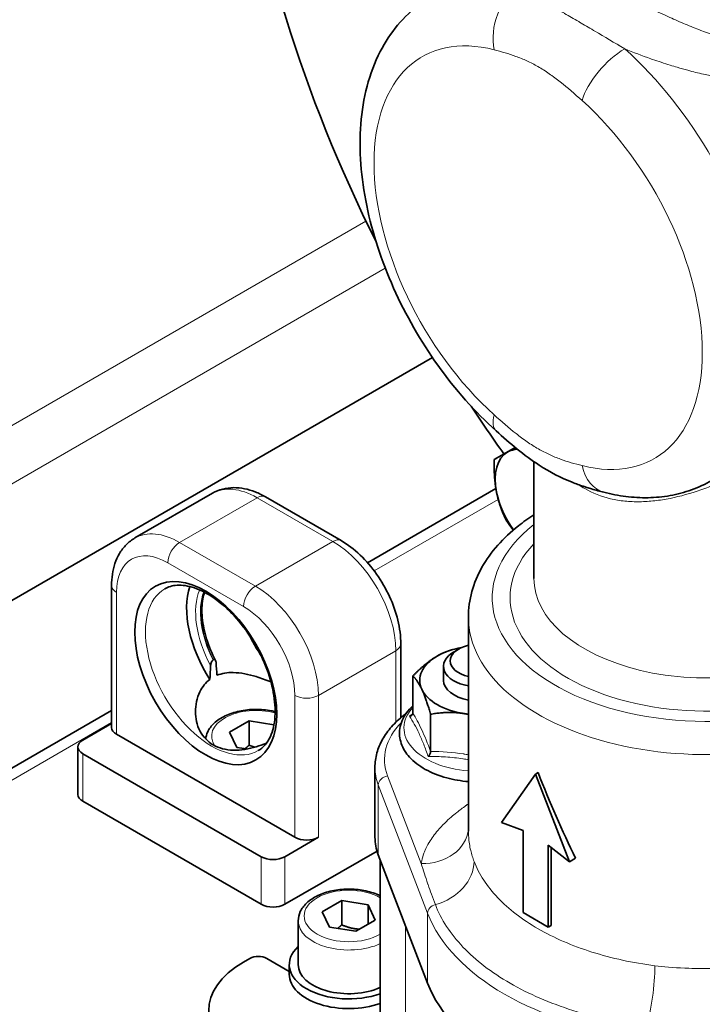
# Model space of a CAD drawing. Header units: millimetres. Extents: x 0 to 2970, y 0 to 2100.
# Tile 8 of 41: x 451 to 486, y 281 to 332. Entities that reach past the tile are written whole.
import ezdxf

# ---------------------------------------------------------------- set-up
doc = ezdxf.new("R2010")
doc.units = ezdxf.units.MM
doc.header["$LTSCALE"] = 5
doc.layers.add('Spigoli tangenti visibili(ISO)', color=7, linetype='Continuous', lineweight=15, true_color=0x00803f)
doc.layers.add('Spigoli visibili(ISO)', color=7, linetype='Continuous', lineweight=35)

msp = doc.modelspace()

# ---------------------------------------------------------------- linework, layer by layer
at = {"layer": 'Spigoli tangenti visibili(ISO)'}
for p, q in [((484.969, 329.865), (484.969, 329.865)), ((445.56, 308.335), (468.78, 321.74)), ((469.796, 319.265), (446.886, 306.038)), ((458.995, 304.865), (463.061, 307.212)), ((467.039, 304.916), (463.061, 307.212)), ((475.726, 307.125), (469.215, 303.366)), ((462.973, 302.568), (458.995, 304.865)), ((467.039, 304.916), (462.973, 302.568)), ((462.354, 301.497), (458.377, 303.793)), ((455.681, 302.237), (455.681, 294.786)), ((470.353, 299.175), (466.287, 296.827)), ((470.353, 299.175), (470.353, 295.421)), ((465.05, 296.827), (465.05, 289.377)), ((466.287, 296.827), (466.287, 289.377)), ((455.424, 295.404), (417.055, 273.251)), ((453.913, 293.765), (453.913, 291.265)), ((469.915, 292.598), (471.684, 287.992)), ((469.427, 292.127), (469.427, 288.453)), ((472.016, 285.385), (469.427, 292.127)), ((463.282, 288.356), (463.282, 285.856)), ((464.519, 288.356), (464.519, 285.856)), ((472.016, 285.385), (472.016, 281.71)), ((470.861, 284.718), (470.861, 276.504))]:
    msp.add_line(p, q, dxfattribs=at)
for centre, major_axis, ratio, start_param, end_param in [((477.284, 331.757), (0.622, 2.421), 0.710751, 0.608076, 2.178873), ((477.822, 319.817), (-6.094, 10.555), 0.57735, 5.768584, 8.368583), ((481.895, 329.095), (-1.67, -1.86), 0.40187, 4.030187, 5.600983), ((479.59, 320.837), (7.344, -12.72), 0.57735, 0, 2.085398), ((477.822, 319.817), (6.094, -10.555), 0.57735, 5.768584, 8.368583), ((477.284, 312.58), (-1.67, -1.86), 0.40187, 5.600983, 6.283185), ((481.895, 309.918), (-0.622, -2.421), 0.710751, 5.320465, 6.283073), ((463.061, 303.385), (-2.344, 4.059), 0.57735, 5.497787, 6.283185), ((463.061, 306.498), (0.437, 0.758), 0.57735, 0, 0.785398), ((486.661, 301.956), (-11.25, 0), 0.57735, 5.649001, 8.63938), ((458.995, 301.037), (-2.344, 4.059), 0.57735, 5.497787, 6.283185), ((458.377, 300.68), (-1.906, 3.302), 0.57735, 5.497787, 7.068583), ((458.995, 304.15), (-0.437, -0.758), 0.57735, 3.926991, 5.497787), ((467.039, 304.201), (0.437, 0.758), 0.57735, 0, 0.785398), ((467.039, 301.088), (-2.344, 4.059), 0.57735, 3.926991, 5.497787), ((486.661, 301.956), (-10.313, 0), 0.57735, 5.785705, 8.63938), ((456.299, 302.594), (-0.875, 0), 0.57735, 0, 0.785398), ((462.973, 301.854), (0.437, 0.758), 0.57735, 0.785398, 2.356194), ((462.973, 298.741), (-2.344, 4.059), 0.57735, 3.926991, 5.497787), ((486.661, 302.976), (-9.063, 0), 0.57735, 0, 2.356194), ((460.67, 298.177), (-2.453, 4.249), 0.57735, 0, 3.141593), ((462.873, 299.449), (2.147, -3.719), 0.57735, 3.551121, 4.663669), ((463.005, 299.525), (2.063, -3.572), 0.57735, 3.576504, 4.614678), ((463.029, 299.539), (2.063, -3.572), 0.57735, 3.585063, 4.614678), ((462.354, 298.384), (-1.906, 3.302), 0.57735, 3.926991, 5.497787), ((486.661, 300.935), (-12.5, 0), 0.57735, 0, 2.356194), ((465.364, 300.887), (2.453, -4.249), 0.57735, 4.564337, 4.860441), ((469.734, 299.532), (0.875, 0), 0.57735, 5.497787, 6.283185), ((465.669, 297.184), (0.875, 0), 0.57735, 3.926991, 5.497787), ((463.017, 294.684), (-2.344, 0), 0.57735, 4.274612, 6.662657), ((474.728, 295.118), (-3.954, 0), 0.57735, 5.791301, 7.709951), ((476.632, 293.457), (-6.879, 0), 0.57735, 5.76986, 6.501351), ((476.632, 293.049), (-7.379, 0), 0.57735, 0, 0.218166), ((469.915, 292.189), (-0.467, -0.179), 0.797142, 4.415353, 5.986149), ((471.684, 290.023), (2.482, -0.161), 0.815924, 4.765511, 6.252044), ((472.016, 287.8), (2.334, 0.896), 0.797142, 4.582801, 5.986149), ((467.878, 285.243), (-2.344, 0), 0.57735, 3.927803, 8.638567), ((472.504, 285.447), (-0.467, -0.179), 0.797142, 4.582801, 5.986149), ((467.878, 284.988), (-2.656, 0), 0.57735, 0, 2.243893), ((486.661, 287.259), (-15, 0), 0.57735, 0.218166, 1.35263), ((483.414, 281.219), (-0.317, -2.48), 0.176722, 0.794281, 2.197629)]:
    msp.add_ellipse(centre, major_axis=major_axis, ratio=ratio, start_param=start_param, end_param=end_param, dxfattribs=at)
for points, knots in [([(477.598, 336.878), (477.598, 336.858), (477.6, 336.837), (477.603, 336.817), (477.62, 336.702), (477.685, 336.581), (477.802, 336.444), (477.86, 336.375), (477.932, 336.303), (478.016, 336.227), (478.1, 336.152), (478.196, 336.072), (478.306, 335.988), (478.416, 335.904), (478.538, 335.815), (478.675, 335.721), (478.812, 335.627), (478.964, 335.526), (479.127, 335.422), (479.453, 335.215), (479.823, 334.991), (480.24, 334.751), (480.344, 334.69), (480.451, 334.629), (480.561, 334.567), (480.672, 334.504), (480.785, 334.441), (480.9, 334.377), (481.129, 334.249), (481.365, 334.12), (481.607, 333.99), (481.849, 333.86), (482.097, 333.729), (482.352, 333.597), (482.606, 333.465), (482.868, 333.332), (483.132, 333.2), (483.659, 332.938), (484.192, 332.683), (484.733, 332.44), (485.003, 332.318), (485.276, 332.199), (485.548, 332.085), (485.82, 331.971), (486.091, 331.862), (486.361, 331.759), (486.9, 331.552), (487.437, 331.367), (487.975, 331.213), (488.244, 331.136), (488.511, 331.067), (488.775, 331.008), (489.039, 330.949), (489.301, 330.901), (489.56, 330.863), (490.078, 330.789), (490.587, 330.759), (491.091, 330.795), (491.343, 330.813), (491.591, 330.848), (491.832, 330.901), (492.072, 330.953), (492.307, 331.024), (492.534, 331.116)], [0.01076925, 0.01076925, 0.01076925, 0.01076925, 0.01127665, 0.01127665, 0.01127665, 0.01409581, 0.01409581, 0.01409581, 0.01550539, 0.01550539, 0.01550539, 0.01691497, 0.01691497, 0.01691497, 0.01832455, 0.01832455, 0.01832455, 0.01973413, 0.01973413, 0.01973413, 0.02255329, 0.02255329, 0.02255329, 0.02325808, 0.02325808, 0.02325808, 0.02396287, 0.02396287, 0.02396287, 0.02537245, 0.02537245, 0.02537245, 0.02678203, 0.02678203, 0.02678203, 0.02819161, 0.02819161, 0.02819161, 0.03101078, 0.03101078, 0.03101078, 0.03242036, 0.03242036, 0.03242036, 0.03382994, 0.03382994, 0.03382994, 0.0366491, 0.0366491, 0.0366491, 0.03805868, 0.03805868, 0.03805868, 0.03946826, 0.03946826, 0.03946826, 0.04228742, 0.04228742, 0.04228742, 0.043697, 0.043697, 0.043697, 0.04510658, 0.04510658, 0.04510658, 0.04510658]), ([(476.812, 333.997), (477.123, 333.824), (477.464, 333.637), (477.836, 333.429), (477.857, 333.417), (477.879, 333.404), (477.901, 333.392), (478.084, 333.289), (478.275, 333.182), (478.474, 333.069), (478.704, 332.938), (478.945, 332.8), (479.198, 332.654), (479.201, 332.652), (479.205, 332.65), (479.209, 332.648), (479.446, 332.511), (479.696, 332.366), (479.95, 332.217), (479.962, 332.21), (479.975, 332.202), (479.988, 332.195), (480.23, 332.054), (480.476, 331.908), (480.727, 331.76), (480.751, 331.747), (480.774, 331.733), (480.797, 331.719), (481.304, 331.42), (481.829, 331.107), (482.368, 330.789)], [0, 0, 0, 0, 0.00306596, 0.00306596, 0.00306596, 0.00324549, 0.00324549, 0.00324549, 0.00473871, 0.00473871, 0.00473871, 0.00646584, 0.00646584, 0.00646584, 0.00649097, 0.00649097, 0.00649097, 0.00811371, 0.00811371, 0.00811371, 0.00819513, 0.00819513, 0.00819513, 0.00973646, 0.00973646, 0.00973646, 0.00987967, 0.00987967, 0.00987967, 0.01298194, 0.01298194, 0.01298194, 0.01298194]), ([(480.127, 328.074), (479.749, 328.414), (479.369, 328.747), (478.983, 329.051), (478.791, 329.203), (478.597, 329.348), (478.401, 329.483), (478.206, 329.618), (478.008, 329.744), (477.812, 329.857), (477.616, 329.969), (477.421, 330.07), (477.228, 330.159), (477.035, 330.248), (476.843, 330.326), (476.652, 330.395), (476.271, 330.534), (475.893, 330.639), (475.517, 330.736)], [0, 0, 0, 0, 0.00265822, 0.00265822, 0.00265822, 0.00398732, 0.00398732, 0.00398732, 0.00531643, 0.00531643, 0.00531643, 0.00664554, 0.00664554, 0.00664554, 0.00797465, 0.00797465, 0.00797465, 0.01063286, 0.01063286, 0.01063286, 0.01063286]), ([(492.877, 329.643), (492.609, 329.527), (492.334, 329.429), (492.051, 329.349), (491.941, 329.317), (491.83, 329.289), (491.717, 329.263), (491.542, 329.222), (491.364, 329.187), (491.184, 329.159), (491.158, 329.154), (491.131, 329.15), (491.104, 329.146), (490.898, 329.116), (490.689, 329.093), (490.479, 329.077), (490.122, 329.05), (489.761, 329.045), (489.394, 329.056), (489.093, 329.066), (488.788, 329.087), (488.478, 329.12), (488.276, 329.141), (488.072, 329.167), (487.866, 329.198), (487.76, 329.214), (487.653, 329.23), (487.546, 329.248), (487.426, 329.269), (487.305, 329.29), (487.184, 329.313), (486.957, 329.357), (486.729, 329.405), (486.5, 329.457), (486.228, 329.519), (485.955, 329.587), (485.681, 329.661), (485.495, 329.711), (485.309, 329.764), (485.122, 329.819), (484.999, 329.855), (484.875, 329.893), (484.751, 329.931), (484.442, 330.028), (484.132, 330.13), (483.826, 330.237), (483.795, 330.248), (483.763, 330.259), (483.732, 330.27), (483.272, 330.433), (482.818, 330.606), (482.368, 330.789)], [0, 0, 0, 0, 0.0016939, 0.0016939, 0.0016939, 0.00235279, 0.00235279, 0.00235279, 0.00337812, 0.00337812, 0.00337812, 0.00352919, 0.00352919, 0.00352919, 0.00470559, 0.00470559, 0.00470559, 0.00670128, 0.00670128, 0.00670128, 0.00833973, 0.00833973, 0.00833973, 0.00941117, 0.00941117, 0.00941117, 0.00996319, 0.00996319, 0.00996319, 0.01058757, 0.01058757, 0.01058757, 0.01176397, 0.01176397, 0.01176397, 0.01316594, 0.01316594, 0.01316594, 0.01411676, 0.01411676, 0.01411676, 0.01474508, 0.01474508, 0.01474508, 0.01630983, 0.01630983, 0.01630983, 0.01646955, 0.01646955, 0.01646955, 0.01882235, 0.01882235, 0.01882235, 0.01882235]), ([(475.517, 311.559), (475.895, 311.219), (476.275, 310.886), (476.66, 310.582), (476.853, 310.43), (477.047, 310.286), (477.243, 310.15), (477.438, 310.015), (477.636, 309.889), (477.832, 309.777), (478.028, 309.664), (478.223, 309.564), (478.416, 309.475), (478.609, 309.386), (478.801, 309.308), (478.991, 309.238), (479.373, 309.099), (479.751, 308.994), (480.127, 308.897)], [0, 0, 0, 0, 0.00265822, 0.00265822, 0.00265822, 0.00398732, 0.00398732, 0.00398732, 0.00531643, 0.00531643, 0.00531643, 0.00664554, 0.00664554, 0.00664554, 0.00797465, 0.00797465, 0.00797465, 0.01063286, 0.01063286, 0.01063286, 0.01063286]), ([(492.534, 310.755), (492.079, 310.49), (491.603, 310.211), (491.108, 309.925), (490.861, 309.783), (490.608, 309.639), (490.351, 309.495), (490.093, 309.351), (489.832, 309.207), (489.571, 309.068), (489.049, 308.789), (488.522, 308.523), (487.986, 308.278), (487.718, 308.156), (487.447, 308.038), (487.178, 307.929), (486.908, 307.82), (486.639, 307.719), (486.37, 307.626), (485.832, 307.44), (485.294, 307.287), (484.751, 307.179), (484.48, 307.124), (484.209, 307.081), (483.942, 307.051), (483.675, 307.021), (483.411, 307.004), (483.15, 307.001), (482.889, 306.998), (482.631, 307.008), (482.376, 307.034), (482.12, 307.06), (481.867, 307.102), (481.624, 307.159), (481.137, 307.274), (480.684, 307.45), (480.265, 307.69), (480.161, 307.75), (480.058, 307.814), (479.958, 307.882), (479.949, 307.888), (479.941, 307.893), (479.932, 307.899)], [0, 0, 0, 0, 0.00281916, 0.00281916, 0.00281916, 0.00422874, 0.00422874, 0.00422874, 0.00563832, 0.00563832, 0.00563832, 0.00845748, 0.00845748, 0.00845748, 0.00986706, 0.00986706, 0.00986706, 0.01127665, 0.01127665, 0.01127665, 0.01409581, 0.01409581, 0.01409581, 0.01550539, 0.01550539, 0.01550539, 0.01691497, 0.01691497, 0.01691497, 0.01832455, 0.01832455, 0.01832455, 0.01973413, 0.01973413, 0.01973413, 0.02255329, 0.02255329, 0.02255329, 0.02325808, 0.02325808, 0.02325808, 0.02331822, 0.02331822, 0.02331822, 0.02331822]), ([(471.243, 295.897), (471.399, 295.646), (471.554, 295.361), (471.71, 295.026), (471.865, 294.69), (472.021, 294.304), (472.177, 293.884)], [0, 0, 0, 0, 0.002886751, 0.002886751, 0.002886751, 0.005773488, 0.005773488, 0.005773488, 0.005773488]), ([(472.048, 293.618), (471.969, 293.841), (471.89, 294.056), (471.73, 294.462), (471.649, 294.653), (471.485, 295.008), (471.401, 295.171), (471.234, 295.47), (471.15, 295.606), (471.066, 295.733)], [0, 0, 0, 0, 0.001528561, 0.001528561, 0.003057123, 0.003057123, 0.004585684, 0.004585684, 0.006114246, 0.006114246, 0.006114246, 0.006114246]), ([(472.177, 293.884), (472.753, 293.879), (473.33, 293.841), (473.907, 293.752), (473.911, 293.751), (473.915, 293.751), (473.92, 293.75), (474, 293.738), (474.08, 293.724), (474.161, 293.71)], [0, 0, 0, 0, 0.002865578, 0.002865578, 0.002865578, 0.002886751, 0.002886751, 0.002886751, 0.003286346, 0.003286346, 0.003286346, 0.003286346]), ([(473.881, 293.495), (473.574, 293.542), (473.266, 293.575), (472.655, 293.614), (472.351, 293.62), (472.048, 293.618)], [0.003058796, 0.003058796, 0.003058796, 0.003058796, 0.004586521, 0.004586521, 0.006114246, 0.006114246, 0.006114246, 0.006114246]), ([(471.684, 287.992), (471.691, 288.042), (471.699, 288.092), (471.71, 288.143), (471.737, 288.276), (471.775, 288.41), (471.825, 288.545), (471.843, 288.594), (471.863, 288.644), (471.884, 288.693), (471.941, 288.825), (472.009, 288.957), (472.087, 289.09), (472.091, 289.096), (472.095, 289.102), (472.098, 289.108), (472.224, 289.319), (472.376, 289.529), (472.555, 289.738), (472.665, 289.866), (472.784, 289.993), (472.913, 290.12), (472.919, 290.126), (472.925, 290.131), (472.93, 290.136), (473.031, 290.236), (473.14, 290.335), (473.254, 290.435), (473.347, 290.516), (473.443, 290.596), (473.544, 290.676), (473.696, 290.797), (473.857, 290.918), (474.027, 291.039), (474.03, 291.042), (474.034, 291.044), (474.037, 291.046), (474.077, 291.075), (474.119, 291.104), (474.161, 291.133)], [0.0000003, 0.0000003, 0.0000003, 0.0000003, 0.0171429, 0.0171429, 0.0171429, 0.0625, 0.0625, 0.0625, 0.0789969, 0.0789969, 0.0789969, 0.1230469, 0.1230469, 0.1230469, 0.125, 0.125, 0.125, 0.201312, 0.201312, 0.201312, 0.2480469, 0.2480469, 0.2480469, 0.25, 0.25, 0.25, 0.2910842, 0.2910842, 0.2910842, 0.3242333, 0.3242333, 0.3242333, 0.3740234, 0.3740234, 0.3740234, 0.375, 0.375, 0.375, 0.3893539, 0.3893539, 0.3893539, 0.3893539]), ([(474.161, 289.705), (474.161, 289.69), (474.161, 289.675), (474.161, 289.66), (474.162, 289.611), (474.163, 289.561), (474.165, 289.511), (474.167, 289.467), (474.17, 289.423), (474.173, 289.378), (474.182, 289.265), (474.194, 289.151), (474.212, 289.038), (474.23, 288.921), (474.252, 288.805), (474.279, 288.69), (474.303, 288.586), (474.332, 288.484), (474.363, 288.382), (474.392, 288.291), (474.423, 288.201), (474.457, 288.112)], [0.1466743, 0.1466743, 0.1466743, 0.1466743, 0.170657, 0.170657, 0.170657, 0.2500211, 0.2500211, 0.2500211, 0.3199333, 0.3199333, 0.3199333, 0.5000338, 0.5000338, 0.5000338, 0.6852557, 0.6852557, 0.6852557, 0.8519092, 0.8519092, 0.8519092, 1, 1, 1, 1]), ([(474.457, 288.112), (474.713, 287.446), (475.133, 286.801), (476.27, 285.605), (476.986, 285.053), (478.658, 284.089), (479.612, 283.675), (481.684, 283.019), (482.802, 282.776), (483.955, 282.628)], [0, 0, 0, 0, 0.25, 0.25, 0.5, 0.5, 0.75, 0.75, 1, 1, 1, 1]), ([(472.423, 285.839), (472.354, 286.019), (472.287, 286.199), (472.221, 286.38), (472.159, 286.549), (472.099, 286.718), (472.041, 286.888), (472.038, 286.897), (472.035, 286.905), (472.032, 286.913), (472.031, 286.916), (472.03, 286.919), (472.029, 286.922), (471.962, 287.116), (471.903, 287.296), (471.849, 287.461), (471.785, 287.659), (471.729, 287.836), (471.684, 287.992)], [0, 0, 0, 0, 0.25, 0.25, 0.25, 0.484375, 0.484375, 0.484375, 0.496094, 0.496094, 0.496094, 0.5, 0.5, 0.5, 0.727145, 0.727145, 0.727145, 1, 1, 1, 1]), ([(483.504, 279.441), (482.158, 279.614), (480.855, 279.897), (478.438, 280.663), (477.324, 281.145), (475.374, 282.271), (474.538, 282.914), (473.212, 284.31), (472.722, 285.062), (472.423, 285.839)], [0, 0, 0, 0, 0.25, 0.25, 0.5, 0.5, 0.75, 0.75, 1, 1, 1, 1]), ([(483.955, 282.628), (484.388, 282.573), (484.912, 282.524), (485.529, 282.502), (485.54, 282.501), (485.562, 282.5), (485.579, 282.5), (485.806, 282.492), (485.983, 282.489), (486.107, 282.488), (486.174, 282.488), (486.226, 282.487), (486.263, 282.487), (486.282, 282.487), (486.297, 282.487), (486.308, 282.487), (486.313, 282.487), (486.318, 282.487), (486.322, 282.487), (486.325, 282.487), (486.327, 282.487), (486.329, 282.487), (486.333, 282.487), (486.392, 282.487), (486.429, 282.487), (486.741, 282.488), (486.975, 282.49), (487.129, 282.486)], [0, 0, 0, 0, 0.499023, 0.499023, 0.499023, 0.507756, 0.507756, 0.507756, 0.625, 0.625, 0.625, 0.6875, 0.6875, 0.6875, 0.71875, 0.71875, 0.71875, 0.734375, 0.734375, 0.734375, 0.746094, 0.746094, 0.746094, 0.772897, 0.772897, 0.772897, 1, 1, 1, 1])]:
    msp.add_open_spline(points, degree=3, knots=knots, dxfattribs=at)
for points in [[(471.066, 295.733), (471.124, 295.778), (471.182, 295.822), (471.239, 295.866)], [(474.161, 293.448), (474.068, 293.465), (473.975, 293.48), (473.881, 293.495)]]:
    msp.add_open_spline(points, degree=3, dxfattribs=at)
at = {"layer": 'Spigoli visibili(ISO)'}
for p, q in [((485.666, 329.665), (485.667, 329.665)), ((472.272, 314.571), (446.886, 299.915)), ((476.617, 309.853), (475.514, 309.217)), ((477.598, 309.108), (477.598, 302.976)), ((460.717, 307.444), (456.651, 305.097)), ((463.499, 307.255), (467.476, 304.959)), ((475.604, 307.688), (468.864, 303.797)), ((455.424, 295.143), (455.424, 302.594)), ((474.161, 300.935), (474.161, 289.705)), ((470.609, 295.655), (470.609, 299.532)), ((473.444, 299.263), (473.355, 299.24)), ((473.648, 299.263), (473.403, 299.121)), ((472.853, 298.356), (472.853, 297.618)), ((471.243, 295.897), (471.243, 297.851)), ((455.424, 296.038), (416.352, 273.479)), ((472.177, 293.884), (472.177, 295.839)), ((455.424, 295.352), (453.913, 294.48)), ((461.623, 294.9), (462.643, 295.489)), ((462.643, 295.489), (463.95, 295.287)), ((462.643, 294.213), (462.643, 295.489)), ((455.681, 294.786), (465.05, 289.377)), ((461.996, 294.095), (461.623, 294.9)), ((453.657, 291.622), (453.657, 294.123)), ((453.913, 293.765), (463.282, 288.356)), ((462.524, 294.013), (461.996, 294.095)), ((469.252, 293.049), (469.252, 289.375)), ((477.689, 292.694), (477.822, 292.77)), ((477.689, 292.694), (475.903, 290.153)), ((479.475, 288.09), (477.689, 292.694)), ((453.913, 291.265), (463.282, 285.856)), ((475.903, 290.153), (477.026, 289.733)), ((477.026, 289.733), (477.026, 285.422)), ((464.519, 288.356), (466.287, 289.377)), ((464.519, 285.856), (469.36, 288.65)), ((478.352, 284.656), (478.352, 288.968)), ((478.352, 288.968), (479.475, 288.09)), ((478.51, 284.747), (478.51, 288.845)), ((469.427, 288.453), (472.016, 281.71)), ((469.534, 288.174), (469.534, 278.354)), ((479.475, 288.09), (479.79, 288.272)), ((466.484, 285.459), (467.505, 286.048)), ((467.505, 286.048), (468.899, 285.832)), ((467.505, 284.772), (467.505, 286.048)), ((468.899, 285.832), (469.272, 285.028)), ((468.899, 285.832), (468.899, 284.812)), ((465.222, 284.988), (465.222, 282.692)), ((466.858, 284.654), (466.484, 285.459)), ((469.272, 285.028), (468.252, 284.438)), ((477.026, 285.422), (478.352, 284.656)), ((468.252, 284.438), (466.858, 284.654)), ((473.086, 284.585), (473.086, 284.585)), ((478.352, 284.656), (478.51, 284.747)), ((462.685, 283.011), (462.354, 282.819)), ((463.569, 283.011), (464.753, 282.327)), ((464.753, 282.692), (464.753, 282.181))]:
    msp.add_line(p, q, dxfattribs=at)
for centre, major_axis, ratio, start_param, end_param in [((495.5, 330.023), (-23.828, 41.272), 0.57735, 0.923806, 1.465931), ((499.694, 332.444), (14.376, -24.899), 0.57735, 4.446477, 4.446481), ((495.5, 330.023), (-23.828, 41.272), 0.57735, 1.675661, 1.740018), ((477.284, 312.58), (-1.67, -1.86), 0.40187, 6.283185, 6.283226), ((477.778, 306.903), (-1.563, 2.706), 0.57735, 6.27731, 7.324507), ((477.778, 306.903), (-1.563, 2.706), 0.57735, 5.987568, 6.27731), ((477.778, 306.903), (-1.563, 2.706), 0.57735, 1.041322, 1.754457), ((481.895, 309.918), (-0.622, -2.421), 0.710751, 6.283073, 6.283185), ((462.831, 299.425), (2.453, -4.249), 0.57735, 3.619095, 4.793526), ((474.728, 298.639), (-1.528, 0), 0.57735, 5.092843, 7.473528), ((474.728, 297.618), (-3.125, 0), 0.57735, 5.012564, 5.497787), ((474.728, 298.356), (-1.875, 0), 0.57735, 5.497787, 7.546451), ((461.217, 297.795), (-0.912, -0.738), 0.854179, 4.517537, 4.541563), ((474.728, 297.618), (-3.125, 0), 0.57735, 5.497787, 6.544985), ((474.728, 297.618), (-1.875, 0), 0.57735, 0, 1.263266), ((474.728, 297.618), (-3.125, 0), 0.57735, 0.261799, 1.308997), ((474.728, 297.618), (-3.125, 0), 0.57735, 1.308997, 1.388159), ((456.299, 295.143), (-0.875, 0), 0.57735, 0, 0.785398), ((454.532, 294.123), (-0.875, 0), 0.57735, 5.497787, 7.068583), ((474.728, 294.556), (2.031, 0), 0.57735, 4.262204, 4.262229), ((486.661, 297.873), (8.135, -23.105), 0.410754, 4.789131, 4.992605), ((454.532, 291.622), (-0.875, 0), 0.57735, 0, 0.785398), ((465.669, 289.734), (0.875, 0), 0.57735, 3.926991, 5.497787), ((476.632, 289.375), (-7.379, 0), 0.57735, 0, 0.218166), ((463.901, 288.713), (0.875, 0), 0.57735, 3.926991, 5.497787), ((463.901, 286.213), (0.875, 0), 0.57735, 3.926991, 5.497787), ((467.878, 282.692), (-3.125, 0), 0.57735, 5.728374, 8.412463), ((463.127, 282.755), (0.625, 0), 0.57735, 0.785398, 2.356194), ((466.773, 280.268), (-6.25, 0), 0.57735, 5.497787, 7.068583), ((467.878, 282.692), (-2.656, 0), 0.57735, 0, 2.243893), ((467.878, 282.181), (-3.125, 0), 0.57735, 0, 2.129278), ((486.661, 283.585), (-15, 0), 0.57735, 0.218166, 1.35263)]:
    msp.add_ellipse(centre, major_axis=major_axis, ratio=ratio, start_param=start_param, end_param=end_param, dxfattribs=at)
msp.add_ellipse((460.365, 298.001), major_axis=(-2.635, 4.564), ratio=0.57735, dxfattribs=at)
for points, knots in [([(475.614, 310.72), (474.501, 311.719), (473.468, 312.888), (471.65, 315.434), (470.863, 316.808), (469.596, 319.645), (469.116, 321.108), (468.518, 324.018), (468.404, 325.464), (468.617, 328.198), (468.938, 329.494), (470.036, 331.63), (470.749, 332.507), (471.835, 333.304), (472.037, 333.437), (472.246, 333.557)], [1.841593, 1.841593, 1.841593, 1.841593, 2.189983, 2.189983, 2.534372, 2.534372, 2.878846, 2.878846, 3.227331, 3.227331, 3.57105, 3.57105, 3.863361, 3.863361, 3.926991, 3.926991, 3.926991, 3.926991]), ([(481.273, 307.497), (481.064, 307.55), (480.848, 307.608), (480.545, 307.697), (480.462, 307.722), (480.315, 307.769), (480.252, 307.789), (479.998, 307.874), (479.806, 307.944), (479.031, 308.253), (478.441, 308.557), (477.086, 309.434), (476.337, 310.071), (475.614, 310.72)], [0, 0, 0, 0, 0.141664, 0.141664, 0.194755, 0.194755, 0.234571, 0.234571, 0.354083, 0.354083, 0.714345, 0.714345, 1.220624, 1.220624, 1.220624, 1.220624]), ([(460.717, 307.444), (460.886, 307.542), (461.068, 307.615), (461.442, 307.714), (461.635, 307.738), (462.02, 307.742), (462.212, 307.722), (462.591, 307.646), (462.777, 307.589), (463.144, 307.445), (463.323, 307.357), (463.499, 307.255)], [0.7853982, 0.7853982, 0.7853982, 0.7853982, 0.9424778, 0.9424778, 1.0995574, 1.0995574, 1.2566371, 1.2566371, 1.4137167, 1.4137167, 1.5707963, 1.5707963, 1.5707963, 1.5707963]), ([(486.933, 308.118), (486.596, 307.923), (486.241, 307.758), (485.508, 307.493), (485.131, 307.393), (484.366, 307.257), (483.979, 307.22), (483.203, 307.206), (482.814, 307.228), (482.04, 307.324), (481.655, 307.399), (481.273, 307.497)], [0.7853982, 0.7853982, 0.7853982, 0.7853982, 0.8883185, 0.8883185, 0.9912388, 0.9912388, 1.0941592, 1.0941592, 1.1970795, 1.1970795, 1.2999998, 1.2999998, 1.2999998, 1.2999998]), ([(474.161, 300.935), (474.161, 301.389), (474.223, 301.842), (474.465, 302.722), (474.643, 303.149), (475.101, 303.962), (475.379, 304.348), (476.02, 305.074), (476.383, 305.415), (477.039, 305.936), (477.312, 306.131), (477.598, 306.316)], [2.3561945, 2.3561945, 2.3561945, 2.3561945, 2.5132741, 2.5132741, 2.6703538, 2.6703538, 2.8274334, 2.8274334, 2.984513, 2.984513, 3.0860004, 3.0860004, 3.0860004, 3.0860004]), ([(455.424, 302.594), (455.424, 302.796), (455.438, 302.996), (455.496, 303.385), (455.54, 303.575), (455.663, 303.941), (455.742, 304.118), (455.938, 304.449), (456.056, 304.603), (456.328, 304.879), (456.483, 305), (456.651, 305.097)], [0, 0, 0, 0, 0.1570796, 0.1570796, 0.3141593, 0.3141593, 0.4712389, 0.4712389, 0.6283185, 0.6283185, 0.7853982, 0.7853982, 0.7853982, 0.7853982]), ([(470.609, 299.532), (470.609, 299.937), (470.555, 300.356), (470.351, 301.196), (470.202, 301.617), (469.826, 302.434), (469.597, 302.829), (469.079, 303.564), (468.788, 303.903), (468.162, 304.5), (467.827, 304.756), (467.476, 304.959)], [3.141593, 3.141593, 3.141593, 3.141593, 3.455752, 3.455752, 3.769911, 3.769911, 4.08407, 4.08407, 4.39823, 4.39823, 4.712389, 4.712389, 4.712389, 4.712389]), ([(463.123, 293.928), (463.387, 294.08), (463.605, 294.323), (463.891, 294.956), (463.976, 295.311), (464.027, 296.101), (463.999, 296.532), (463.833, 297.438), (463.694, 297.914), (463.315, 298.862), (463.075, 299.334), (462.518, 300.222), (462.201, 300.638), (461.527, 301.367), (461.17, 301.682), (460.458, 302.178), (460.104, 302.361), (459.439, 302.588), (459.13, 302.632), (458.615, 302.597), (458.403, 302.533), (458.217, 302.426)], [2.356194, 2.356194, 2.356194, 2.356194, 2.748736, 2.748736, 3.069706, 3.069706, 3.374746, 3.374746, 3.6814, 3.6814, 3.990433, 3.990433, 4.300066, 4.300066, 4.608282, 4.608282, 4.913788, 4.913788, 5.221048, 5.221048, 5.497787, 5.497787, 5.497787, 5.497787]), ([(460.307, 302.241), (460.27, 302.131), (460.24, 302.013), (460.164, 301.595), (460.153, 301.263), (460.219, 300.554), (460.296, 300.177), (460.533, 299.415), (460.693, 299.03), (460.887, 298.658)], [5.969131, 5.969131, 5.969131, 5.969131, 6.09671, 6.09671, 6.396171, 6.396171, 6.695633, 6.695633, 6.995094, 6.995094, 6.995094, 6.995094]), ([(460.623, 298.392), (460.625, 298.422), (460.63, 298.455), (460.645, 298.522), (460.657, 298.555), (460.679, 298.604), (460.69, 298.624), (460.712, 298.655), (460.723, 298.666), (460.739, 298.681), (460.745, 298.685), (460.751, 298.688)], [-0.16617749, -0.16617749, -0.16617749, -0.16617749, -0.15162726, -0.15162726, -0.13604027, -0.13604027, -0.12515879, -0.12515879, -0.11696901, -0.11696901, -0.11263783, -0.11263783, -0.11263783, -0.11263783]), ([(460.775, 298.702), (460.78, 298.705), (460.785, 298.707), (460.802, 298.713), (460.814, 298.714), (460.839, 298.709), (460.853, 298.702), (460.882, 298.671), (460.896, 298.644), (460.908, 298.595), (460.911, 298.577), (460.912, 298.558)], [-0.11290099, -0.11290099, -0.11290099, -0.11290099, -0.10935567, -0.10935567, -0.10001802, -0.10001802, -0.08693094, -0.08693094, -0.06741368, -0.06741368, -0.05743491, -0.05743491, -0.05743491, -0.05743491]), ([(460.956, 297.883), (461.212, 297.987), (461.506, 298.034), (462.206, 298.02), (462.625, 297.931), (463.266, 297.74), (463.529, 297.646), (463.788, 297.542)], [-1.5547257, -1.5547257, -1.5547257, -1.5547257, -1.3960235, -1.3960235, -1.1954889, -1.1954889, -1.0680147, -1.0680147, -1.0680147, -1.0680147]), ([(463.56, 294.325), (463.377, 294.251), (463.194, 294.186), (462.628, 294.017), (462.208, 293.942), (461.422, 293.96), (461.056, 294.056), (460.47, 294.394), (460.225, 294.652), (459.905, 295.272), (459.829, 295.633), (459.829, 296.317), (459.905, 296.691), (460.191, 297.275), (460.37, 297.501), (460.585, 297.669)], [-2.88272, -2.88272, -2.88272, -2.88272, -2.792047, -2.792047, -2.593442, -2.593442, -2.394837, -2.394837, -2.196232, -2.196232, -1.997627, -1.997627, -1.797093, -1.797093, -1.63839, -1.63839, -1.63839, -1.63839]), ([(460.366, 294.537), (460.379, 294.666), (460.415, 294.793), (460.548, 295.078), (460.662, 295.229), (460.965, 295.515), (461.162, 295.645), (461.613, 295.861), (461.87, 295.946), (462.41, 296.061), (462.693, 296.092), (463.26, 296.097), (463.543, 296.072), (463.88, 296.007), (463.946, 295.993), (464.011, 295.977)], [5.55473, 5.55473, 5.55473, 5.55473, 5.760396, 5.760396, 6.04723, 6.04723, 6.375061, 6.375061, 6.715258, 6.715258, 7.052799, 7.052799, 7.388604, 7.388604, 7.471793, 7.471793, 7.471793, 7.471793]), ([(470.879, 295.871), (470.837, 295.839), (470.796, 295.807), (470.522, 295.59), (470.312, 295.393), (469.943, 294.974), (469.783, 294.753), (469.523, 294.291), (469.423, 294.05), (469.287, 293.556), (469.252, 293.302), (469.252, 293.049)], [3.2712769, 3.2712769, 3.2712769, 3.2712769, 3.2986723, 3.2986723, 3.4557519, 3.4557519, 3.6128316, 3.6128316, 3.7699112, 3.7699112, 3.9269908, 3.9269908, 3.9269908, 3.9269908]), ([(471.243, 296.284), (471.115, 296.167), (471.002, 296.041), (470.722, 295.655), (470.6, 295.374), (470.52, 294.822), (470.546, 294.555), (470.721, 294.044), (470.871, 293.8), (471.291, 293.338), (471.571, 293.124), (472.232, 292.756), (472.616, 292.605), (473.389, 292.398), (473.771, 292.333), (474.161, 292.301)], [3.366046, 3.366046, 3.366046, 3.366046, 3.530681, 3.530681, 3.843333, 3.843333, 4.121363, 4.121363, 4.409, 4.409, 4.730426, 4.730426, 5.064755, 5.064755, 5.356799, 5.356799, 5.356799, 5.356799]), ([(471.066, 295.733), (471.085, 295.736), (471.109, 295.741), (471.154, 295.76), (471.174, 295.772), (471.207, 295.801), (471.221, 295.819), (471.238, 295.857), (471.243, 295.876), (471.243, 295.897)], [-0.05281908, -0.05281908, -0.05281908, -0.05281908, -0.03808458, -0.03808458, -0.02532521, -0.02532521, -0.01203127, -0.01203127, 0, 0, 0, 0]), ([(472.048, 293.618), (472.082, 293.653), (472.114, 293.697), (472.138, 293.744), (472.162, 293.791), (472.177, 293.841), (472.177, 293.884)], [-0.0000039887, -0.0000039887, -0.0000039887, -0.0000039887, 0.0002483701, 0.0002483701, 0.0002483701, 0.0005007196, 0.0005007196, 0.0005007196, 0.0005007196]), ([(465.222, 284.988), (465.222, 285.154), (465.261, 285.319), (465.409, 285.638), (465.524, 285.789), (465.827, 286.074), (466.023, 286.204), (466.475, 286.421), (466.731, 286.506), (467.271, 286.621), (467.554, 286.651), (468.121, 286.656), (468.404, 286.631), (468.946, 286.528), (469.204, 286.449), (469.47, 286.33), (469.502, 286.315), (469.534, 286.299)], [5.497787, 5.497787, 5.497787, 5.497787, 5.760396, 5.760396, 6.04723, 6.04723, 6.375061, 6.375061, 6.715258, 6.715258, 7.052799, 7.052799, 7.388604, 7.388604, 7.72585, 7.72585, 7.773244, 7.773244, 7.773244, 7.773244])]:
    msp.add_open_spline(points, degree=3, knots=knots, dxfattribs=at)
for points, weights in [([(476.629, 309.843), (476.407, 309.717), (476.224, 309.615)], [1.75543720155, 1.77942286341, 1.77942286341]), ([(476.224, 309.615), (475.803, 309.377), (475.514, 309.217)], [1.77942286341, 1.77942286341, 1.65166604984]), ([(475.514, 309.217), (475.49, 308.239), (475.64, 307.491)], [1.65166604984, 1.77942286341, 1.77942286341]), ([(475.64, 307.491), (475.79, 306.743), (476.16, 305.994)], [1.77942286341, 1.77942286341, 1.65166604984]), ([(476.16, 305.994), (476.331, 305.734), (476.51, 305.507)], [1.65166604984, 1.69667972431, 1.72583333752]), ([(472.519, 298.894), (472.923, 299.127), (473.355, 299.24)], [1.70003500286, 1.70003500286, 1.64319177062]), ([(471.243, 297.851), (471.927, 298.552), (472.519, 298.894)], [1.57797798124, 1.70003500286, 1.70003500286]), ([(471.71, 297.151), (471.493, 297.618), (471.243, 297.851)], [1.70003500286, 1.70003500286, 1.57797798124]), ([(472.177, 295.839), (471.927, 296.684), (471.71, 297.151)], [1.57797798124, 1.70003500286, 1.70003500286]), ([(473.92, 295.875), (473.111, 296.001), (472.177, 295.839)], [1.7000514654, 1.7000514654, 1.57799326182]), ([(474.161, 295.832), (474.04, 295.857), (473.92, 295.875)], [1.69734553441, 1.7000514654, 1.7000514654]), ([(462.643, 294.213), (462.53, 294.11), (462.426, 294.028)], [1, 1.0307196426, 1.04923898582]), ([(462.934, 294.109), (462.795, 294.153), (462.643, 294.213)], [1.04847575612, 1.03009086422, 1]), ([(467.505, 284.772), (467.391, 284.669), (467.288, 284.587)], [1, 1.0307196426, 1.04923898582]), ([(468.442, 284.548), (468.002, 284.574), (467.505, 284.772)], [1.06693608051, 1.10573231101, 1])]:
    msp.add_rational_spline(points, weights, degree=2, dxfattribs=at)
for points in [[(460.912, 298.558), (460.925, 298.334), (460.94, 298.108), (460.956, 297.883)], [(460.585, 297.669), (460.599, 297.911), (460.612, 298.153), (460.623, 298.392)]]:
    msp.add_open_spline(points, degree=3, dxfattribs=at)

doc.saveas('drawing.dxf')
